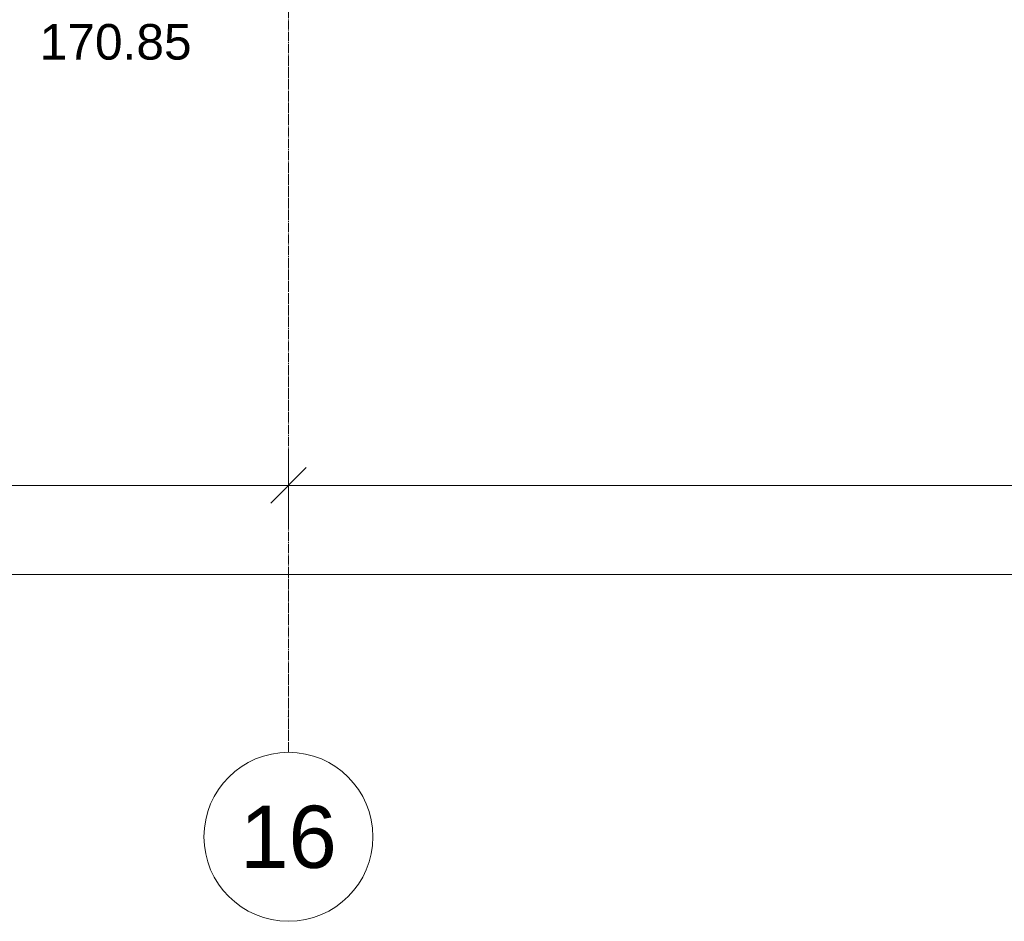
# Model space of a CAD drawing. Header units: millimetres. Extents: x -95523 to 190468, y -7401 to 17692.
# Tile 91 of 139: x 113417 to 118953, y -7148 to -2079. Entities that reach past the tile are written whole.
import ezdxf
from ezdxf.enums import TextEntityAlignment as Align

# ---------------------------------------------------------------- set-up
doc = ezdxf.new("R2010")
doc.units = ezdxf.units.MM
doc.header["$MEASUREMENT"] = 0
doc.linetypes.add('Штрих-Штриховая', pattern=[10.936111, 5.291667, -2.116667, 1.411111, -2.116667])
for name, color, linetype in [('Новый_Размер - Общий', 7, 'Continuous'), ('Размер - Общий', 7, 'Continuous'), ('Элемент Модели - Оси', 7, 'Continuous')]:
    doc.layers.add(name, color=color, linetype=linetype)
for name, color, linetype, lineweight in [('Новый_Размер - Общий_Ном._пера__1', 7, 'Continuous', 15), ('Размер - Общий_Ном._пера__1', 7, 'Continuous', 15), ('Размер - Отметка Уровня_Ном._пера__1', 7, 'Continuous', 15), ('Элемент Модели - Оси_Ном._пера__1', 7, 'Continuous', 15), ('Элемент Модели - Оси_Ном._пера__120', 7, 'Continuous', 5), ('Элемент Модели - Оси_Ном._пера__2', 8, 'Continuous', 15)]:
    doc.layers.add(name, color=color, linetype=linetype, lineweight=lineweight)
doc.styles.add('СГЕНЕРИР_СТИЛЬ_1', font='arial.ttf')
doc.styles.add('СГЕНЕРИР_СТИЛЬ_2', font='arial.ttf')
doc.dimstyles.new('СГЕНЕРИР_СТИЛЬ__1', dxfattribs={"dimtxt": 200, "dimasz": 190, "dimexe": 0.18, "dimexo": 0.0625, "dimgap": 0, "dimtad": 1, "dimtih": 1, "dimtoh": 1, "dimdec": 0, "dimzin": 0, "dimdsep": 46, "dimtxsty": 'СГЕНЕРИР_СТИЛЬ_2', "dimblk": 'ARROWHEAD_6', "dimblk1": 'ARROWHEAD_6', "dimblk2": 'ARROWHEAD_6', "dimcen": 0.09, "dimclrd": 7, "dimclre": 7, "dimclrt": 7, "dimazin": 0, "dimtfac": 1, "dimtdec": 4, "dimtmove": 0, "dimatfit": 3, "dimfxl": 1, "dimtolj": 1, "dimtzin": 0, "dimarcsym": 0})

# ---------------------------------------------------------------- blocks, each defined once
blk = doc.blocks.new('Стандартный Маркер Сетки[4]_1', base_point=(114928, 12802.5))
at = {"layer": 'Элемент Модели - Оси_Ном._пера__120', "color": 7, "linetype": 'Штрих-Штриховая', "lineweight": 5}
for p, q in [((114928, 12602.5), (114928, -5997.5)), ((114928, -5997.5), (114928, -6197.5))]:
    blk.add_line(p, q, dxfattribs=at)
at = {"layer": 'Элемент Модели - Оси_Ном._пера__120', "color": 7, "linetype": 'Continuous', "lineweight": 5}
blk.add_circle((114928, -6672.5), 475, dxfattribs=at)
at = {"layer": 'Элемент Модели - Оси_Ном._пера__120', "color": 7, "linetype": 'Штрих-Штриховая', "lineweight": 5}
blk.add_point((114928, -5997.5), dxfattribs=at)
blk.add_point((114928, -5997.5), dxfattribs=at)
at = {"layer": 'Элемент Модели - Оси_Ном._пера__1', "color": 7, "lineweight": 15, "style": 'СГЕНЕРИР_СТИЛЬ_1'}
blk.add_attdef('AC_MarkerText_1', text='', height=350, rotation=360, dxfattribs=at).set_placement((114928, -6497.5), align=Align.TOP_CENTER)
blk = doc.blocks.new('Стандартный Маркер Сетки[5]_1', base_point=(114928, 12802.5))
at = {"layer": 'Элемент Модели - Оси_Ном._пера__120', "color": 7, "linetype": 'Штрих-Штриховая', "lineweight": 5}
for p, q in [((114928, 12602.5), (114928, -5997.5)), ((114928, -5997.5), (114928, -6197.5))]:
    blk.add_line(p, q, dxfattribs=at)
at = {"layer": 'Элемент Модели - Оси_Ном._пера__120', "color": 7, "linetype": 'Continuous', "lineweight": 5}
blk.add_circle((114928, -6672.5), 475, dxfattribs=at)
at = {"layer": 'Элемент Модели - Оси_Ном._пера__120', "color": 7, "linetype": 'Штрих-Штриховая', "lineweight": 5}
blk.add_point((114928, -5997.5), dxfattribs=at)
blk.add_point((114928, -5997.5), dxfattribs=at)
at = {"layer": 'Элемент Модели - Оси_Ном._пера__2', "color": 8, "lineweight": 15, "style": 'СГЕНЕРИР_СТИЛЬ_1'}
blk.add_attdef('AC_MarkerText_1', text='', height=350, rotation=360, dxfattribs=at).set_placement((114928, -6497.5), align=Align.TOP_CENTER)
blk = doc.blocks.new('Стандартный Маркер Сетки[6]_1', base_point=(114928, 12802.5))
at = {"layer": 'Элемент Модели - Оси_Ном._пера__120', "color": 7, "linetype": 'Штрих-Штриховая', "lineweight": 5}
for p, q in [((114928, 12602.5), (114928, -5997.5)), ((114928, -5997.5), (114928, -6197.5))]:
    blk.add_line(p, q, dxfattribs=at)
at = {"layer": 'Элемент Модели - Оси_Ном._пера__120', "color": 7, "linetype": 'Continuous', "lineweight": 5}
blk.add_circle((114928, -6672.5), 475, dxfattribs=at)
at = {"layer": 'Элемент Модели - Оси_Ном._пера__120', "color": 7, "linetype": 'Штрих-Штриховая', "lineweight": 5}
blk.add_point((114928, -5997.5), dxfattribs=at)
blk.add_point((114928, -5997.5), dxfattribs=at)
at = {"layer": 'Элемент Модели - Оси_Ном._пера__1', "color": 7, "lineweight": 15, "style": 'СГЕНЕРИР_СТИЛЬ_1'}
blk.add_attdef('AC_MarkerText_1', text='', height=350, rotation=360, dxfattribs=at).set_placement((114928, -6497.5), align=Align.TOP_CENTER)
blk = doc.blocks.new('*D684', base_point=(95180.8, -197.5))
at = {"layer": 'Новый_Размер - Общий_Ном._пера__1', "color": 7, "linetype": 'Continuous', "lineweight": 15, "transparency": 16777216}
for p, q in [((67428, -5385), (67428, -5010)), ((187068, -5385), (187068, -5010)), ((67528, -5097.5), (67328, -5297.5)), ((186968, -5297.5), (187168, -5097.5)), ((67278, -5197.5), (67428, -5197.5)), ((67428, -5197.5), (187068, -5197.5)), ((187068, -5197.5), (187218, -5197.5))]:
    blk.add_line(p, q, dxfattribs=at)
at = {"layer": 'Новый_Размер - Общий_Ном._пера__1', "color": 7, "lineweight": 15, "transparency": 16777216, "insert": (126762.4, -5157.5), "char_height": 200, "attachment_point": 7, "style": 'СГЕНЕРИР_СТИЛЬ_2'}
blk.add_mtext('\\A1;119\\~640', dxfattribs=at)
blk = doc.blocks.new('ARROWHEAD_6')
at = {"color": 0, "linetype": 'Continuous', "lineweight": 0}
for p, q in [((-0.5, -0.5), (0.5, 0.5)), ((0, 0), (-1, 0))]:
    blk.add_line(p, q, dxfattribs=at)
blk = doc.blocks.new('*D687', base_point=(95180.8, -197.5))
at = {"layer": 'Размер - Общий_Ном._пера__1', "color": 7, "linetype": 'Continuous', "lineweight": 15, "transparency": 16777216}
for p, q in [((102928, -4885), (102928, -4510)), ((114928, -4885), (114928, -4510)), ((103028, -4597.5), (102828, -4797.5)), ((115028, -4597.5), (114828, -4797.5)), ((102928, -4697.5), (114928, -4697.5))]:
    blk.add_line(p, q, dxfattribs=at)
at = {"layer": 'Размер - Общий_Ном._пера__1', "color": 7, "lineweight": 15, "transparency": 16777216, "insert": (108508.5, -4657.5), "char_height": 200, "attachment_point": 7, "style": 'СГЕНЕРИР_СТИЛЬ_2'}
blk.add_mtext('\\A1;12\\~000', dxfattribs=at)
blk = doc.blocks.new('*D688', base_point=(95180.8, -197.5))
at = {"layer": 'Размер - Общий_Ном._пера__1', "color": 7, "linetype": 'Continuous', "lineweight": 15, "transparency": 16777216}
for p, q in [((114928, -4885), (114928, -4510)), ((139568, -4885), (139568, -4510)), ((115028, -4597.5), (114828, -4797.5)), ((139668, -4597.5), (139468, -4797.5)), ((114928, -4697.5), (139568, -4697.5))]:
    blk.add_line(p, q, dxfattribs=at)
at = {"layer": 'Размер - Общий_Ном._пера__1', "color": 7, "lineweight": 15, "transparency": 16777216, "insert": (126828.5, -4657.5), "char_height": 200, "attachment_point": 7, "style": 'СГЕНЕРИР_СТИЛЬ_2'}
blk.add_mtext('\\A1;24\\~640', dxfattribs=at)

msp = doc.modelspace()

# ---------------------------------------------------------------- block references
at = {"layer": 'Элемент Модели - Оси', "color": 7, "linetype": 'Continuous', "lineweight": 5}
for name in ['Стандартный Маркер Сетки[4]_1', 'Стандартный Маркер Сетки[5]_1', 'Стандартный Маркер Сетки[6]_1']:
    msp.add_blockref(name, (114928, 12802.5), dxfattribs=at).add_auto_attribs({'AC_MarkerText_1': '16'})

# ---------------------------------------------------------------- texts
at = {"layer": 'Размер - Отметка Уровня_Ном._пера__1', "color": 7, "linetype": 'Continuous', "lineweight": 15, "insert": (114383.4, -2306.6), "char_height": 200, "attachment_point": 9, "style": 'СГЕНЕРИР_СТИЛЬ_1'}
msp.add_mtext('\\A1;170.85', dxfattribs=at)

# ---------------------------------------------------------------- dimensions: what is measured, and where the dimension line sits
at = {"layer": 'Новый_Размер - Общий', "color": 7, "linetype": 'Continuous', "lineweight": 15}
dim = msp.add_linear_dim(base=(187068, -5197.5), p1=(67428, -5197.5), p2=(187068, -5197.5), dimstyle='СГЕНЕРИР_СТИЛЬ__1', dxfattribs=at)
dim.commit()
dim.dimension.update_dxf_attribs({"geometry": '*D684', "text_midpoint": (127257.7, -5057.5), "dimtype": 160})
at = {"layer": 'Размер - Общий', "color": 7, "linetype": 'Continuous', "lineweight": 15}
for base, p1, p2, picture, middle in [((114928, -4697.5), (102928, -4697.5), (114928, -4697.5), '*D687', (108927.7, -4557.5)), ((139568, -4697.5), (114928, -4697.5), (139568, -4697.5), '*D688', (127247.7, -4557.5))]:
    dim = msp.add_linear_dim(base=base, p1=p1, p2=p2, dimstyle='СГЕНЕРИР_СТИЛЬ__1', dxfattribs=at)
    dim.commit()
    dim.dimension.update_dxf_attribs({"geometry": picture, "text_midpoint": middle, "dimtype": 160})

doc.saveas('drawing.dxf')
